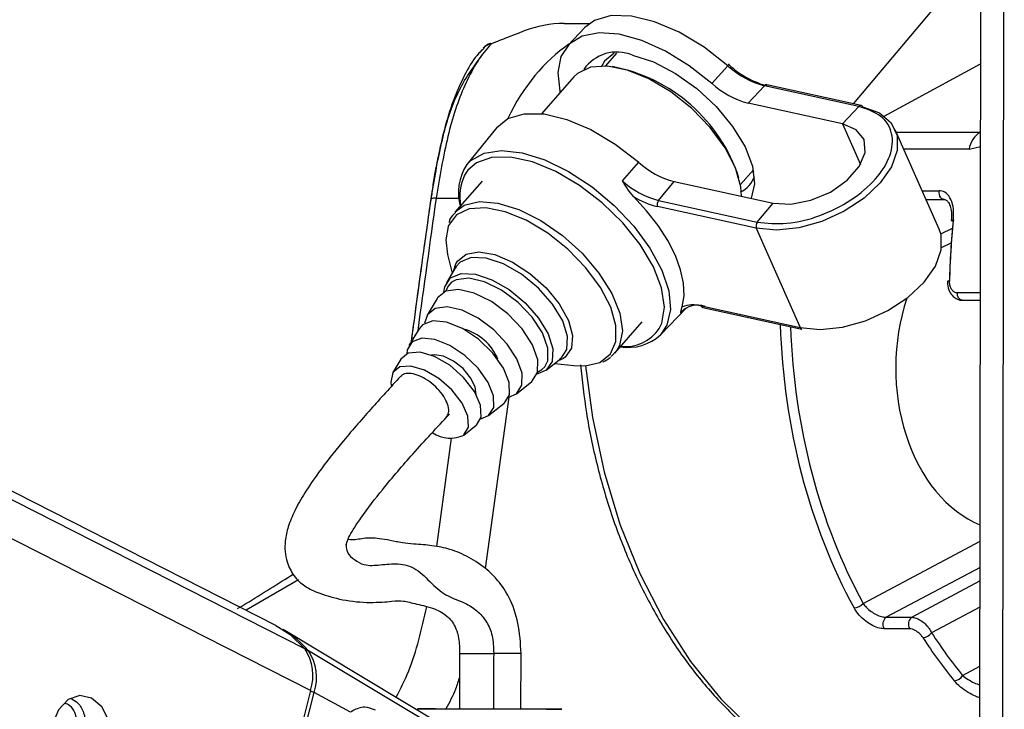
# Paper-space layout '2.5M DUO Surface Plate' of a CAD drawing. Header units: millimetres. Extents: x 20 to 18989, y 40 to 15016.
# Tile 89 of 109: x 15518 to 15627, y 6479 to 6555. Entities that reach past the tile are written whole.
import ezdxf

# ---------------------------------------------------------------- set-up
doc = ezdxf.new("R2010")
doc.units = ezdxf.units.MM

psp = doc.layouts.new('2.5M DUO Surface Plate')

# ---------------------------------------------------------------- linework, layer by layer
at = {"color": 8, "linetype": 'Continuous', "lineweight": 25, "ltscale": 2}
for p, q in [((15550.08, 6480.76), (15293.77, 6611)), ((15549.44, 6485.39), (15302.25, 6611)), ((15626.73, 6440.27), (15626.93, 6586.54)), ((15596.43, 6549.84), (15596.29, 6549.96)), ((15613.62, 6544.37), (15624.31, 6550.17)), ((15609.01, 6543.51), (15611, 6539.02)), ((15614.96, 6542.61), (15624.3, 6542.61)), ((15624.3, 6542.61), (15624.3, 6542.61)), ((15623.03, 6540.7), (15615.8, 6540.7)), ((15623.03, 6540.7), (15624.3, 6541)), ((15599.17, 6538.23), (15598.92, 6538.18)), ((15563.99, 6535.29), (15566.51, 6535.29)), ((15617.83, 6536.11), (15619.72, 6536.11)), ((15619.89, 6531.33), (15621.2, 6531.95)), ((15624.28, 6524.81), (15621.7, 6524.81)), ((15591.08, 6522.59), (15591.5, 6523.03)), ((15578.3, 6517.67), (15578.1, 6517.52)), ((15575.24, 6516.02), (15575.71, 6516.3)), ((15575.71, 6516.3), (15576.03, 6516.63)), ((15572.04, 6513.25), (15569.44, 6494.27)), ((15564.06, 6496.7), (15565.71, 6508.7)), ((15611.3, 6490.41), (15624.24, 6497.29)), ((15624.24, 6494.4), (15613.84, 6488.88)), ((15548.74, 6493.03), (15542.96, 6489.65)), ((15616.67, 6488.88), (15624.23, 6492.9)), ((15624.23, 6490.01), (15618.88, 6487.16)), ((15622.31, 6482.45), (15624.22, 6483.46))]:
    psp.add_line(p, q, dxfattribs=at)
at = {"color": 7, "linetype": 'Continuous', "lineweight": 25, "ltscale": 2}
for p, q in [((15546.24, 6487.98), (15304.15, 6611)), ((15624.17, 6445.09), (15624.38, 6602.16)), ((15610.23, 6545.74), (15619.35, 6556.55)), ((15578.19, 6554.62), (15580.98, 6554.62)), ((15580.47, 6554.18), (15578.61, 6552.23)), ((15583.99, 6551.34), (15582.76, 6549.93)), ((15596.29, 6549.96), (15594.55, 6547.98)), ((15579.24, 6548.73), (15575.65, 6544.64)), ((15579.64, 6549.11), (15579.24, 6548.73)), ((15600.35, 6547.74), (15598.54, 6545.8)), ((15610.82, 6545.45), (15600.35, 6547.74)), ((15611.08, 6545.55), (15600.61, 6547.84)), ((15609.01, 6543.51), (15598.54, 6545.8)), ((15610.82, 6545.45), (15609.01, 6543.51)), ((15570.71, 6543.1), (15567.39, 6539)), ((15619.7, 6531.86), (15614.85, 6542.86)), ((15584.62, 6537.21), (15586.43, 6539.27)), ((15597.71, 6536.79), (15599.13, 6538.42)), ((15569.08, 6537.16), (15566.05, 6533.72)), ((15588.62, 6535.03), (15590.36, 6537.13)), ((15590.36, 6537.13), (15601.31, 6534.74)), ((15599.46, 6531.96), (15588.51, 6534.35)), ((15588.62, 6535.03), (15599.57, 6532.64)), ((15599.57, 6532.64), (15601.31, 6534.74)), ((15618.26, 6535.14), (15620.28, 6535.14)), ((15599.46, 6531.96), (15604.32, 6520.96)), ((15619.98, 6529.83), (15621.06, 6530.34)), ((15565.26, 6529.04), (15565.77, 6526.98)), ((15566.19, 6527.68), (15565.14, 6525.93)), ((15565.97, 6527.32), (15566.18, 6528.03)), ((15566.14, 6527.52), (15566.24, 6527.68)), ((15564.1, 6524.19), (15562.99, 6522.32)), ((15593.37, 6523.35), (15604.32, 6520.96)), ((15622.26, 6524), (15624.27, 6524)), ((15588.85, 6520.15), (15591.72, 6523.16)), ((15593.54, 6523.19), (15604.5, 6520.79)), ((15583.78, 6518.14), (15586.81, 6521.58)), ((15562.1, 6520.83), (15560.98, 6518.97)), ((15583.97, 6518.37), (15583.39, 6517.77)), ((15560.09, 6517.47), (15559.2, 6515.98)), ((15576.18, 6516.24), (15577.78, 6517.5)), ((15577.13, 6516.99), (15579.24, 6516.75)), ((15578.1, 6517.52), (15577.45, 6517.24)), ((15577.78, 6517.5), (15577.65, 6517.42)), ((15572.88, 6513.63), (15574.58, 6514.98)), ((15569.81, 6511.21), (15571.51, 6512.56)), ((15567.08, 6509.06), (15568.44, 6510.14)), ((15613.84, 6488.88), (15616.67, 6488.88)), ((15564.68, 6476.95), (15547.23, 6487.41)), ((15616.45, 6487.61), (15613.62, 6487.61)), ((15569.31, 6473.53), (15549.84, 6485.15)), ((15566.6, 6484.88), (15566.59, 6478.73)), ((15573.39, 6478.72), (15573.4, 6484.87)), ((15550.08, 6480.76), (15541.87, 6448.43)), ((15542.26, 6448.22), (15550.48, 6480.54)), ((15554.49, 6478.38), (15550.48, 6480.54))]:
    psp.add_line(p, q, dxfattribs=at)
at = {"color": 7, "linetype": 'Continuous', "lineweight": 25, "ltscale": 2, "flags": 128}
for points in [[(15596.29, 6549.96), (15593.67, 6552.01), (15590.92, 6553.66), (15588.2, 6554.83), (15585.65, 6555.46), (15583.39, 6555.51), (15581.55, 6554.98), (15580.47, 6554.18)], [(15594.55, 6547.98), (15592.03, 6549.96), (15589.4, 6551.58), (15586.77, 6552.76), (15584.28, 6553.45), (15582.04, 6553.61), (15580.16, 6553.24), (15578.73, 6552.35), (15577.82, 6550.99), (15577.46, 6549.22), (15577.68, 6547.12), (15577.71, 6546.99)], [(15570.09, 6552.36), (15570.01, 6552.42), (15569.99, 6552.42)], [(15583.73, 6551.33), (15582.65, 6550.45), (15582.32, 6549.87)], [(15585.74, 6551.12), (15588.06, 6550.37), (15590.49, 6549.11), (15592.86, 6547.43), (15595.02, 6545.43), (15596.84, 6543.23), (15598.21, 6540.99), (15599.04, 6538.83), (15599.27, 6536.89), (15598.9, 6535.3), (15598.89, 6535.27)], [(15597.81, 6535.51), (15597.74, 6536.56), (15597.15, 6538.65), (15596, 6540.88), (15594.34, 6543.12), (15592.3, 6545.22), (15589.99, 6547.05), (15587.56, 6548.5), (15585.17, 6549.48), (15582.96, 6549.91), (15581.08, 6549.79), (15579.64, 6549.11)], [(15596.4, 6550.08), (15596.42, 6550.11), (15596.44, 6550.13), (15596.44, 6550.13), (15596.43, 6550.12), (15596.41, 6550.1), (15596.38, 6550.06), (15596.34, 6550.02), (15596.29, 6549.96)], [(15611.26, 6545.39), (15613.09, 6544.72), (15614.38, 6543.63), (15615.06, 6542.21), (15615.08, 6540.55), (15614.44, 6538.76), (15613.18, 6536.97), (15611.39, 6535.29), (15609.18, 6533.84), (15606.72, 6532.72), (15604.16, 6532), (15601.69, 6531.74), (15599.46, 6531.96)], [(15570.71, 6543.1), (15571.95, 6544.1), (15573.75, 6544.64), (15575.96, 6544.61), (15578.46, 6544.01), (15581.14, 6542.88), (15583.84, 6541.27), (15586.43, 6539.27)], [(15601.31, 6534.74), (15603.29, 6534.63), (15605.49, 6535.05), (15607.66, 6535.97), (15609.52, 6537.27), (15610.86, 6538.79), (15611.51, 6540.35), (15611.39, 6541.77), (15610.53, 6542.86), (15609.01, 6543.51)], [(15588.71, 6520.85), (15588.98, 6521.43), (15589.28, 6523.23), (15588.97, 6525.36), (15588.06, 6527.7), (15586.6, 6530.14), (15584.68, 6532.54), (15582.4, 6534.76), (15579.87, 6536.69), (15577.24, 6538.23), (15574.65, 6539.3), (15572.24, 6539.82), (15570.13, 6539.79), (15568.45, 6539.19), (15567.51, 6538.39)], [(15591.24, 6523.27), (15591.46, 6524.49), (15591.4, 6525.86), (15591.08, 6527.36), (15590.49, 6528.95), (15589.65, 6530.59), (15588.58, 6532.25), (15587.31, 6533.89), (15585.86, 6535.47)], [(15565.32, 6532.15), (15565.05, 6530.67), (15565.26, 6529.04)], [(15604.32, 6520.96), (15606.54, 6520.75), (15609.02, 6521.01), (15611.57, 6521.72), (15614.04, 6522.84), (15616.24, 6524.29), (15618.04, 6525.97), (15619.3, 6527.76), (15619.94, 6529.55), (15619.92, 6531.22), (15619.7, 6531.86)], [(15565.59, 6526.45), (15566.77, 6526.93), (15568.34, 6526.86), (15570.17, 6526.25), (15572.07, 6525.17), (15573.85, 6523.71), (15575.34, 6522.01), (15576.4, 6520.26), (15576.92, 6518.6), (15576.84, 6517.22), (15576.19, 6516.24), (15575.17, 6515.79)], [(15564.83, 6524.88), (15564.94, 6525.47), (15565.59, 6526.45)], [(15576.03, 6516.63), (15576.35, 6517.28), (15576.38, 6518.69), (15575.78, 6520.36), (15574.64, 6522.11), (15573.07, 6523.75), (15571.25, 6525.11), (15569.36, 6526.04), (15567.62, 6526.44), (15566.21, 6526.26), (15565.69, 6525.97)], [(15574.59, 6514.99), (15575.23, 6515.98), (15575.26, 6517.38), (15574.67, 6519.06), (15573.52, 6520.81), (15571.95, 6522.47), (15570.11, 6523.83), (15568.22, 6524.76), (15566.47, 6525.16), (15565.06, 6524.98), (15564.13, 6524.24), (15564.1, 6524.19)], [(15572.04, 6513.25), (15572.89, 6513.64), (15573.49, 6514.57), (15573.51, 6515.9), (15572.95, 6517.48), (15571.87, 6519.14), (15570.39, 6520.7), (15568.66, 6521.99), (15566.87, 6522.87), (15565.22, 6523.24), (15563.89, 6523.07), (15563.02, 6522.38), (15562.71, 6521.43)], [(15571.52, 6512.56), (15572.11, 6513.52), (15572.09, 6514.88), (15571.45, 6516.48), (15570.27, 6518.14), (15568.7, 6519.66), (15566.93, 6520.84), (15565.16, 6521.55), (15563.62, 6521.7), (15562.48, 6521.27), (15562.1, 6520.83)], [(15568.93, 6510.84), (15569.81, 6511.22), (15570.37, 6512.11), (15570.34, 6513.39), (15569.74, 6514.89), (15568.64, 6516.45), (15567.17, 6517.87), (15565.51, 6518.97), (15563.85, 6519.64), (15562.41, 6519.78), (15561.34, 6519.38), (15560.79, 6518.49), (15560.73, 6518.05)], [(15568.45, 6510.14), (15568.99, 6511.05), (15568.91, 6512.35), (15568.23, 6513.88), (15567.04, 6515.43), (15565.5, 6516.78), (15563.81, 6517.76), (15562.21, 6518.23), (15560.91, 6518.13), (15560.09, 6517.47)], [(15568.42, 6513.56), (15568.32, 6514.39), (15567.81, 6515.41), (15566.97, 6516.41), (15565.91, 6517.24), (15564.8, 6517.78), (15563.81, 6517.94), (15563.49, 6517.89)], [(15567.08, 6509.07), (15567.59, 6509.92), (15567.52, 6511.15), (15566.88, 6512.59), (15565.75, 6514.05), (15564.3, 6515.33), (15562.71, 6516.25), (15561.2, 6516.69), (15559.97, 6516.6), (15559.2, 6515.98), (15558.98, 6514.92), (15559.02, 6514.55)], [(15579.24, 6516.75), (15580.5, 6516.72), (15582.11, 6517.1)], [(15546.24, 6487.98), (15547.83, 6486.97), (15549.44, 6485.39)], [(15525.83, 6479.93), (15524.52, 6480.21), (15523.23, 6479.76), (15522.17, 6478.64), (15521.49, 6477.04), (15521.29, 6475.18), (15521.61, 6473.37), (15522.4, 6471.86), (15523.53, 6470.9), (15524.84, 6470.62), (15526.13, 6471.07), (15527.19, 6472.19), (15527.87, 6473.79), (15528.07, 6475.64), (15527.75, 6477.46), (15526.96, 6478.97), (15525.83, 6479.93)]]:
    psp.add_lwpolyline(points, dxfattribs=at)
at = {"color": 8, "linetype": 'Continuous', "lineweight": 25, "ltscale": 2, "flags": 128}
for points in [[(15567.39, 6539), (15567.83, 6539.46), (15569.32, 6540.28), (15571.25, 6540.57), (15573.53, 6540.31), (15576.04, 6539.52), (15578.66, 6538.24), (15581.26, 6536.53), (15583.71, 6534.47), (15585.89, 6532.18), (15587.67, 6529.76), (15588.99, 6527.33), (15589.76, 6525.03), (15589.96, 6522.95), (15589.56, 6521.22), (15588.85, 6520.15)], [(15567.51, 6538.39), (15567.27, 6538.06), (15567.14, 6537.84)], [(15620.27, 6535.14), (15620.17, 6535.16), (15620.02, 6535.23), (15619.9, 6535.34), (15619.8, 6535.5), (15619.74, 6535.69), (15619.71, 6535.9), (15619.72, 6536.11)], [(15566.11, 6533.78), (15567.1, 6534.5), (15568.78, 6534.91), (15570.84, 6534.75), (15573.16, 6534.04), (15575.59, 6532.82), (15577.98, 6531.16), (15580.17, 6529.18), (15582.03, 6527), (15583.45, 6524.74), (15584.33, 6522.56), (15584.62, 6520.59), (15584.3, 6518.96), (15583.97, 6518.37)], [(15582.11, 6517.1), (15582.13, 6517.11), (15583.29, 6518.04), (15583.9, 6519.43), (15583.91, 6521.2), (15583.34, 6523.23), (15582.21, 6525.41), (15580.59, 6527.59), (15578.6, 6529.64), (15576.35, 6531.43), (15573.98, 6532.84), (15571.65, 6533.79), (15569.5, 6534.22), (15567.66, 6534.09), (15566.25, 6533.43), (15566.25, 6533.43)], [(15566.25, 6533.43), (15565.36, 6532.26), (15565.32, 6532.15)], [(15621.06, 6532.86), (15621.06, 6532.86), (15621.08, 6532.88), (15621.12, 6532.89), (15621.2, 6532.9), (15621.29, 6532.9)], [(15566.18, 6528.03), (15566.36, 6528.33), (15567.31, 6529.09), (15568.74, 6529.34), (15570.5, 6529.04), (15572.44, 6528.22), (15574.39, 6526.96), (15576.18, 6525.36), (15577.64, 6523.58), (15578.65, 6521.76), (15579.11, 6520.08), (15578.99, 6518.67), (15578.3, 6517.67), (15578.3, 6517.67)], [(15577.79, 6517.5), (15578.47, 6518.53), (15578.55, 6519.98), (15578.01, 6521.72), (15576.9, 6523.56), (15575.33, 6525.34), (15573.46, 6526.88), (15571.47, 6528.02), (15569.55, 6528.66), (15567.89, 6528.73), (15566.66, 6528.22), (15566.19, 6527.68)], [(15565.69, 6525.97), (15565.29, 6525.52), (15565.05, 6524.98)], [(15580.55, 6516.72), (15581.3, 6511), (15582.59, 6504.97), (15584.34, 6499.19), (15586.54, 6493.71), (15589.17, 6488.62), (15592.18, 6483.98), (15595.54, 6479.85), (15599.2, 6476.28), (15603.13, 6473.31), (15605.53, 6471.86)], [(15566.65, 6484.88), (15566.62, 6484.88), (15567.02, 6484.88), (15567.87, 6484.88), (15569.05, 6484.88), (15570.37, 6484.88)]]:
    psp.add_lwpolyline(points, dxfattribs=at)
at = {"color": 7, "linetype": 'Continuous', "lineweight": 25, "ltscale": 4}
for centre, radius, start, end in [((15578.18, 6542.27), 12.36, 89.9815, 111.0245), ((15570.69, 6550.55), 2, 110.6692, 137.0244), ((15584.02, 6547.02), 4.45, 67.3113, 145.4667), ((15580.12, 6531.85), 18.32, 18.0479, 79.35), ((15603.43, 6557.7), 10.36, 227.296, 255.2329), ((15602.76, 6556.94), 9.51, 228.2358, 255.2771), ((15600.94, 6554.9), 9.41, 227.2974, 255.2305), ((15611.01, 6545.3), 0.264, 19.8621, 74.5446), ((15625.8, 6540.24), 2.81, 122.3827, 170.5656), ((15572.16, 6535.88), 5.7, 146.8155, 196.1609), ((15592.74, 6546.19), 9.37, 227.6513, 255.2709), ((15572.26, 6535.44), 5.65, 154.834, 190.0908), ((15596.53, 6538.57), 2.85, 294.4277, 342.2675), ((15591.05, 6544.26), 9.54, 227.6463, 255.2764), ((15590.57, 6542.92), 8.81, 237.6373, 256.4731), ((15589.18, 6534.59), 0.706, 141.4482, 200.2019), ((15600.13, 6532.2), 0.706, 141.4465, 200.2313), ((15621.29, 6533.12), 0.354, 228.4398, 267.707), ((15592.94, 6520.99), 2.45, 69.4737, 139.557), ((15592.43, 6519.89), 3.58, 74.9024, 109.449), ((15565.54, 6515.26), 5.73, 22.4034, 74.9953), ((15585.25, 6524.14), 5.38, 260.8072, 312.063), ((15604.57, 6521.05), 0.264, 199.8322, 254.5746), ((15565.56, 6512.29), 3.57, 236.9452, 295.3061), ((15610.15, 6491.5), 1.58, 275.1042, 316.3061), ((15614.43, 6488.12), 0.957, 127.5687, 212.1728), ((15617.26, 6488.12), 0.957, 127.5687, 212.1728), ((15542.04, 6478.78), 10.07, 39.2042, 60.2632), ((15617.76, 6488.07), 1.44, 275.8536, 321.1582), ((15545.04, 6482.42), 5.31, 341.7282, 34.0238), ((15545.47, 6482.2), 5.28, 341.7291, 34.0211), ((15621.23, 6483.11), 1.27, 277.0791, 328.6097)]:
    psp.add_arc(centre, radius, start, end, dxfattribs=at)
at = {"color": 8, "linetype": 'Continuous', "lineweight": 25, "ltscale": 4}
for centre, radius, start, end in [((15570.3, 6550.89), 1.48, 98.2219, 137.415), ((15600.57, 6547.56), 0.281, 81.9849, 142.0352), ((15611.05, 6545.27), 0.281, 81.9922, 142.0022), ((15563.84, 6534.45), 0.85, 79.6305, 121.2081), ((15620.81, 6524.87), 1.24, 87.4411, 98.3248), ((15622.42, 6524.71), 0.73, 172.3201, 257.5222), ((15593.61, 6523.44), 0.263, 199.7446, 254.6622), ((15584.87, 6523.54), 4.69, 264.5327, 324.994), ((15549.63, 6484.77), 0.432, 60.9376, 96.3195), ((15570.63, 6052.68), 432.2, 89.6398, 90.0345), ((15549.7, 6479.05), 1.68, 62.4593, 77.4689)]:
    psp.add_arc(centre, radius, start, end, dxfattribs=at)
for centre, major_axis, ratio, start_param, end_param in [((15586.01, 6530.63), (-0.12, 24), 0.707093, 0.437913, 0.971363), ((15607.81, 6531.63), (54.8, 386.22), 0.112522, 1.577296, 1.615348), ((15642.31, 6524.1), (0.48, 56), 0.718516, 1.626716, 2.233375), ((15642.87, 6524.1), (0.48, 55.2), 0.718681, 1.631924, 2.233469)]:
    psp.add_ellipse(centre, major_axis=major_axis, ratio=ratio, start_param=start_param, end_param=end_param, dxfattribs=at)
at = {"color": 7, "linetype": 'Continuous', "lineweight": 25, "ltscale": 4}
for centre, major_axis, ratio, start_param, end_param in [((15659.23, 6524.1), (-0.45, 55.2), 0.695482, 1.407304, 1.529257), ((15659.8, 6524.1), (-0.45, 56), 0.695649, 1.407381, 1.529334), ((15627.98, 6516.59), (0.16, 18.2), 0.718681, 1.145085, 2.863537), ((15647.97, 6524.1), (0.48, 56), 0.718516, 2.309933, 2.431886), ((15648.52, 6524.1), (0.48, 55.2), 0.718681, 2.310027, 2.43198)]:
    psp.add_ellipse(centre, major_axis=major_axis, ratio=ratio, start_param=start_param, end_param=end_param, dxfattribs=at)
at = {"color": 7, "linetype": 'Continuous', "lineweight": 25, "ltscale": 2}
for points, knots in [([(15573.75, 6553.8), (15573.16, 6553.57), (15572.06, 6553.14), (15570.72, 6552.61), (15570.09, 6552.36)], [0, 0, 0, 0, 0.538136, 1, 1, 1, 1]), ([(15569.26, 6551.86), (15569.08, 6551.69), (15568.31, 6550.96), (15567.23, 6549.16), (15565.99, 6546.5), (15565.02, 6543.46), (15564.25, 6540.21), (15563.72, 6537.46), (15563.49, 6535.71), (15563.42, 6535.17)], [0, 0, 0, 0, 0.05493, 0.231864, 0.41836, 0.602258, 0.759643, 0.92543, 1, 1, 1, 1]), ([(15570.09, 6552.36), (15570.02, 6552.28), (15568.91, 6551.12), (15567.12, 6548.17), (15565.17, 6542.33), (15564.39, 6537.64), (15563.99, 6535.29)], [0, 0, 0, 0, 0.024676, 0.367477, 0.682494, 1, 1, 1, 1]), ([(15563.43, 6535.12), (15563.79, 6537.28), (15564.51, 6541.6), (15566.22, 6547.18), (15567.92, 6549.51), (15568.84, 6550.77)], [0, 0, 0, 0, 0.313753, 0.628658, 1, 1, 1, 1]), ([(15599.57, 6532.64), (15600.63, 6532.53), (15602.76, 6532.29), (15606.54, 6533.23), (15610.05, 6534.98), (15612.85, 6537.37), (15614.48, 6540.02), (15614.68, 6542.5), (15613.5, 6544.52), (15611.72, 6545.14), (15610.82, 6545.45)], [0, 0, 0, 0, 0.125001, 0.25, 0.375004, 0.500002, 0.624998, 0.749999, 0.874999, 1, 1, 1, 1]), ([(15585.86, 6535.47), (15585.64, 6535.73), (15585.18, 6536.28), (15584.82, 6536.89), (15584.63, 6537.2), (15584.62, 6537.21)], [0, 0, 0, 0, 0.472389, 0.991331, 1, 1, 1, 1]), ([(15621.29, 6532.9), (15621.31, 6533.3), (15621.35, 6534.11), (15621.06, 6535.16), (15620.55, 6535.88), (15620.04, 6536.1), (15619.77, 6536.11), (15619.72, 6536.11)], [0, 0, 0, 0, 0.256921, 0.513406, 0.754501, 0.960355, 1, 1, 1, 1]), ([(15563.4, 6535.18), (15563.11, 6533.12), (15562.37, 6527.85), (15561.65, 6522.58), (15561.22, 6519.36)], [0, 0, 0, 0, 0.389751, 1, 1, 1, 1]), ([(15620.27, 6535.13), (15620.32, 6535.13), (15620.46, 6535.13), (15620.68, 6534.94), (15620.94, 6534.44), (15621.1, 6533.72), (15621.07, 6533.16), (15621.05, 6532.86)], [0, 0, 0, 0, 0.139189, 0.3468376, 0.5458722, 0.7620359, 1, 1, 1, 1]), ([(15566.18, 6533.74), (15565.92, 6533.5), (15565.56, 6533.17), (15565.44, 6532.68), (15565.41, 6532.55)], [0, 0, 0, 0, 0.713882, 1, 1, 1, 1]), ([(15620.65, 6526.1), (15620.64, 6525.99), (15620.62, 6525.6), (15620.81, 6524.98), (15621.21, 6524.4), (15621.71, 6524.09), (15622.13, 6523.96), (15622.33, 6524.01), (15622.36, 6524.02)], [0, 0, 0, 0, 0.100183, 0.368087, 0.590833, 0.785813, 0.967518, 1, 1, 1, 1]), ([(15621.7, 6524.81), (15621.65, 6524.81), (15621.51, 6524.82), (15621.28, 6524.95), (15621.04, 6525.24), (15620.89, 6525.65), (15620.87, 6525.95), (15620.86, 6526.11)], [0, 0, 0, 0, 0.092763, 0.303391, 0.529029, 0.764293, 1, 1, 1, 1]), ([(15591.08, 6522.59), (15591.08, 6522.59), (15591.11, 6522.66), (15591.12, 6522.81), (15591.2, 6523.12), (15591.24, 6523.27)], [0, 0, 0, 0, 0.008589, 0.527571, 1, 1, 1, 1]), ([(15579.98, 6516.83), (15580.17, 6515.06), (15580.58, 6511.32), (15581.75, 6505.77), (15583.35, 6500.23), (15585.38, 6494.97), (15587.79, 6490.03), (15590.57, 6485.47), (15593.7, 6481.35), (15597.12, 6477.7), (15600.82, 6474.64), (15603.5, 6472.74), (15604.98, 6472.05), (15605.09, 6472)], [0, 0, 0, 0, 0.090499, 0.190616, 0.290767, 0.390958, 0.491189, 0.591447, 0.691694, 0.791879, 0.891922, 0.991731, 1, 1, 1, 1]), ([(15582.46, 6517.17), (15582.47, 6517.17), (15582.8, 6517.26), (15583.05, 6517.47), (15583.3, 6517.68)], [0, 0, 0, 0, 0.025951, 1, 1, 1, 1]), ([(15565.11, 6511.01), (15565.22, 6511.17), (15565.45, 6511.49), (15565.37, 6512.25), (15565.01, 6513.11), (15564.38, 6513.99), (15563.53, 6514.8), (15562.6, 6515.43), (15561.65, 6515.82), (15560.82, 6515.92), (15560.26, 6515.81), (15560.11, 6515.58), (15560.07, 6515.52)], [0, 0, 0, 0, 0.104237, 0.21277, 0.31722, 0.426004, 0.530099, 0.638181, 0.74417, 0.850689, 0.959275, 1, 1, 1, 1]), ([(15560.04, 6515.54), (15558.94, 6514.34), (15556.78, 6511.98), (15553.71, 6508.45), (15551.26, 6505.35), (15549.5, 6502.8), (15548.33, 6500.76), (15547.57, 6498.94), (15547.16, 6497.06), (15547.3, 6495.15), (15548.29, 6493.27), (15549.55, 6492.18), (15551.17, 6491.48), (15553.69, 6490.72), (15556.72, 6490.44), (15559.31, 6490.67), (15560.29, 6490.76), (15561.67, 6490.36), (15563.53, 6489.97), (15564.65, 6489.44), (15565.42, 6488.87), (15566.13, 6487.93), (15566.55, 6486.46), (15566.58, 6485.45), (15566.6, 6484.88)], [0, 0, 0, 0, 0.078657, 0.154625, 0.21657, 0.255939, 0.288853, 0.317898, 0.344465, 0.385221, 0.416072, 0.454405, 0.502262, 0.562057, 0.628033, 0.692323, 0.754406, 0.814574, 0.87019, 0.896147, 0.922756, 0.955881, 0.975205, 1, 1, 1, 1]), ([(15554.09, 6497.13), (15554.1, 6497.17), (15554.12, 6497.25), (15554.21, 6497.46), (15554.41, 6497.9), (15554.88, 6498.73), (15556.11, 6500.56), (15558.35, 6503.43), (15561.63, 6507.27), (15564.11, 6509.92), (15565.46, 6511.37)], [0, 0, 0, 0, 0.011179, 0.026745, 0.046017, 0.099516, 0.175963, 0.384854, 0.663566, 1, 1, 1, 1]), ([(15554.02, 6496.87), (15554.03, 6496.87), (15554.03, 6496.87), (15554.03, 6496.96), (15554.07, 6497.08), (15554.09, 6497.13)], [0, 0, 0, 0, 0.214598, 0.683205, 1, 1, 1, 1]), ([(15573.4, 6484.87), (15573.34, 6486.01), (15573.22, 6488.22), (15572.21, 6491.01), (15570.96, 6492.88), (15569.45, 6494.39), (15567.51, 6495.61), (15565.63, 6496.44), (15563.69, 6496.83), (15561.76, 6496.97), (15560.31, 6497.1), (15559.41, 6497.28), (15557.81, 6497.6), (15556.27, 6497.73), (15555.07, 6497.41), (15554.39, 6497.48), (15554.17, 6497.51)], [0, 0, 0, 0, 0.0803004, 0.1553163, 0.2181753, 0.2682013, 0.3485324, 0.4355729, 0.5134922, 0.5811112, 0.6262893, 0.6584949, 0.7152773, 0.8228062, 0.9411571, 1, 1, 1, 1]), ([(15542, 6489.85), (15542.31, 6490.03), (15544.52, 6491.36), (15546.48, 6492.6), (15548.17, 6493.66)], [0, 0, 0, 0, 0.138267, 1, 1, 1, 1]), ([(15613.62, 6487.61), (15613.39, 6487.63), (15612.93, 6487.68), (15612.14, 6488.04), (15611.36, 6488.59), (15610.71, 6489.25), (15610.42, 6489.72), (15610.29, 6489.92)], [0, 0, 0, 0, 0.1997559, 0.3998796, 0.6070509, 0.8265595, 1, 1, 1, 1]), ([(15611.3, 6490.41), (15611.4, 6490.27), (15611.64, 6489.96), (15612.15, 6489.52), (15612.74, 6489.16), (15613.34, 6488.92), (15613.68, 6488.89), (15613.84, 6488.88)], [0, 0, 0, 0, 0.1748784, 0.3963686, 0.6043046, 0.8032195, 1, 1, 1, 1]), ([(15616.67, 6488.88), (15616.83, 6488.86), (15617.15, 6488.82), (15617.68, 6488.55), (15618.19, 6488.15), (15618.61, 6487.66), (15618.8, 6487.32), (15618.88, 6487.16)], [0, 0, 0, 0, 0.203151, 0.4043313, 0.6084169, 0.8217332, 1, 1, 1, 1]), ([(15617.91, 6486.63), (15617.84, 6486.72), (15617.71, 6486.92), (15617.41, 6487.19), (15617.08, 6487.42), (15616.74, 6487.58), (15616.54, 6487.6), (15616.45, 6487.61)], [0, 0, 0, 0, 0.183062, 0.40002, 0.604344, 0.802373, 1, 1, 1, 1]), ([(15523.59, 6479.87), (15523.84, 6479.72), (15524.44, 6479.37), (15525.02, 6478.34), (15525.13, 6477.39), (15525.05, 6476.9), (15525.03, 6476.82)], [0, 0, 0, 0, 0.263891, 0.60808, 0.938583, 1, 1, 1, 1]), ([(15524.18, 6477.38), (15524.14, 6477.71), (15524.05, 6478.36), (15523.53, 6479.08), (15523.05, 6479.29), (15522.86, 6479.37)], [0, 0, 0, 0, 0.375651, 0.75076, 1, 1, 1, 1]), ([(15557.26, 6478.61), (15556.86, 6478.76), (15556.34, 6478.96), (15555.44, 6478.88), (15554.9, 6478.6), (15554.49, 6478.38)], [0, 0, 0, 0, 0.417875, 0.554013, 1, 1, 1, 1]), ([(15565.35, 6478.72), (15564.56, 6478.72), (15562.98, 6478.73), (15561.85, 6478.73), (15561.9, 6478.74), (15563.18, 6478.74), (15565.49, 6478.74), (15568.47, 6478.74), (15571.67, 6478.73), (15574.61, 6478.73), (15576.83, 6478.72), (15578, 6478.71), (15577.94, 6478.71), (15576.63, 6478.71), (15574.95, 6478.71), (15573.68, 6478.71), (15573.39, 6478.71)], [0, 0, 0, 0, 0.075246, 0.150495, 0.225739, 0.300984, 0.37623, 0.451475, 0.526722, 0.601965, 0.677211, 0.752455, 0.827703, 0.902948, 0.978193, 1, 1, 1, 1])]:
    psp.add_open_spline(points, degree=3, knots=knots, dxfattribs=at)
at = {"color": 8, "linetype": 'Continuous', "lineweight": 25, "ltscale": 2}
for points, knots in [([(15561.25, 6519.41), (15561.74, 6522.97), (15562.45, 6528.21), (15563.19, 6533.44), (15563.43, 6535.12)], [0, 0, 0, 0, 0.68001, 1, 1, 1, 1]), ([(15554.08, 6497.13), (15554.08, 6497.13), (15554.01, 6496.92), (15554.04, 6496.53), (15554.25, 6495.82), (15554.94, 6495.22), (15556.14, 6494.53), (15557.84, 6494.69), (15559.81, 6494.9), (15561.83, 6494.39), (15563.48, 6492.58), (15565.21, 6491.12), (15566.99, 6490.63), (15568.47, 6489.69), (15569.56, 6488.56), (15570.31, 6486.87), (15570.35, 6485.55), (15570.37, 6484.88)], [0, 0, 0, 0, 0.00021, 0.019352, 0.044613, 0.107487, 0.175923, 0.270581, 0.370826, 0.476045, 0.582173, 0.684853, 0.779333, 0.8451, 0.903181, 0.950478, 1, 1, 1, 1]), ([(15559.55, 6480.02), (15560.05, 6480.97), (15561.6, 6483.99), (15562.4, 6487.58), (15562.95, 6490.04)], [0, 0, 0, 0, 0.315712, 1, 1, 1, 1]), ([(15570.37, 6484.88), (15570.36, 6483.31), (15570.34, 6481.26), (15570.35, 6479.21), (15570.35, 6478.73)], [0, 0, 0, 0, 0.767055, 1, 1, 1, 1]), ([(15566.6, 6482.29), (15566.45, 6481.83), (15566.06, 6480.55), (15565.46, 6479.44), (15565.07, 6478.74)], [0, 0, 0, 0, 0.36349, 1, 1, 1, 1]), ([(15624.22, 6479.96), (15624.06, 6480.01), (15623.63, 6480.15), (15622.88, 6480.55), (15622.04, 6481.14), (15621.61, 6481.61), (15621.38, 6481.85)], [0, 0, 0, 0, 0.148546, 0.401495, 0.691537, 1, 1, 1, 1]), ([(15622.31, 6482.45), (15622.5, 6482.29), (15622.87, 6482), (15623.55, 6481.63), (15624.01, 6481.46), (15624.22, 6481.38)], [0, 0, 0, 0, 0.368892, 0.713363, 1, 1, 1, 1])]:
    psp.add_open_spline(points, degree=3, knots=knots, dxfattribs=at)

doc.saveas('drawing.dxf')
